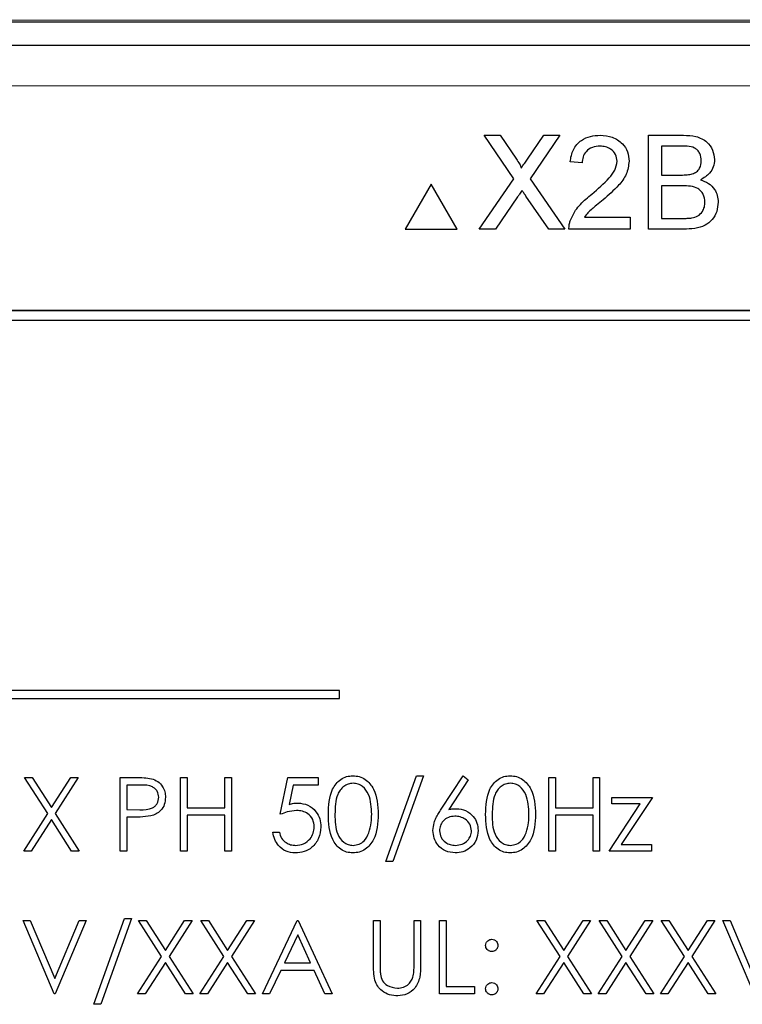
# Model space of a CAD drawing. Header units: millimetres. Extents: x 5 to 418, y 2 to 292.
# Tile 29 of 51: x 83 to 89, y 228 to 236. Entities that reach past the tile are written whole.
import ezdxf

# ---------------------------------------------------------------- set-up
doc = ezdxf.new("R2010")
doc.units = ezdxf.units.MM

msp = doc.modelspace()

# ---------------------------------------------------------------- linework, layer by layer
at = {"color": 7, "linetype": 'Continuous', "lineweight": 25}
for p, q in [((69.5463, 235.9912), (103.0609, 235.9912)), ((75.7978, 235.8017), (96.8094, 235.8017)), ((87.0942, 234.7114), (86.8501, 235.0655)), ((86.8501, 235.0655), (86.9804, 235.0655)), ((86.9804, 235.0655), (87.1141, 234.8714)), ((87.204, 234.8712), (87.3373, 235.0655)), ((87.4694, 235.0655), (87.2253, 234.7101)), ((87.3373, 235.0655), (87.4694, 235.0655)), ((88.1921, 235.0655), (88.4792, 235.0655)), ((88.1921, 234.2988), (88.1921, 235.0655)), ((88.3002, 234.977), (88.3002, 234.7411)), ((88.4463, 234.977), (88.3002, 234.977)), ((87.6515, 234.8394), (87.5532, 234.8493)), ((86.8108, 234.2988), (87.0942, 234.7114)), ((87.2253, 234.7101), (87.5087, 234.2988)), ((88.3002, 234.7411), (88.4583, 234.7411)), ((86.4179, 234.6655), (86.2062, 234.2988)), ((86.6296, 234.2988), (86.4179, 234.6655)), ((88.3002, 234.6527), (88.3002, 234.3873)), ((88.4692, 234.6527), (88.3002, 234.6527)), ((87.1241, 234.5627), (86.9428, 234.2988)), ((87.3783, 234.2988), (87.1917, 234.5698)), ((87.6696, 234.3971), (88.0447, 234.3971)), ((88.0447, 234.3971), (88.0447, 234.2988)), ((88.3002, 234.3873), (88.4816, 234.3873)), ((86.2062, 234.2988), (86.6296, 234.2988)), ((86.9428, 234.2988), (86.8108, 234.2988)), ((87.5087, 234.2988), (87.3783, 234.2988)), ((88.0447, 234.2988), (87.5434, 234.2988)), ((88.4799, 234.2988), (88.1921, 234.2988)), ((94.7203, 233.635), (77.8869, 233.635)), ((94.7203, 233.6327), (77.8869, 233.6327)), ((94.6393, 233.554), (77.9726, 233.554)), ((85.6705, 230.5329), (78.3371, 230.5329)), ((85.6705, 230.4663), (85.6705, 230.5329)), ((78.3371, 230.4663), (85.6705, 230.4663)), ((83.0975, 229.8212), (83.1597, 229.8212)), ((83.2858, 229.5272), (83.0975, 229.8212)), ((83.1597, 229.8212), (83.3168, 229.5757)), ((83.3168, 229.5757), (83.4739, 229.8212)), ((83.536, 229.8212), (83.3479, 229.5272)), ((83.4739, 229.8212), (83.536, 229.8212)), ((83.8783, 229.8212), (83.996, 229.8212)), ((83.8783, 229.2212), (83.8783, 229.8212)), ((84.3706, 229.8212), (84.4245, 229.8212)), ((84.3706, 229.2212), (84.3706, 229.8212)), ((84.4245, 229.8212), (84.4245, 229.575)), ((84.7322, 229.8212), (84.786, 229.8212)), ((84.7322, 229.575), (84.7322, 229.8212)), ((84.786, 229.8212), (84.786, 229.2212)), ((85.186, 229.5212), (85.2475, 229.8212)), ((85.2475, 229.8212), (85.4937, 229.8212)), ((85.4937, 229.8212), (85.4937, 229.7596)), ((86.0475, 229.1366), (86.2985, 229.8366)), ((86.3552, 229.8366), (86.1043, 229.1366)), ((86.2985, 229.8366), (86.3552, 229.8366)), ((86.4992, 229.5628), (86.6783, 229.8366)), ((86.7198, 229.804), (86.5612, 229.5616)), ((86.6783, 229.8366), (86.7198, 229.804)), ((87.3783, 229.8212), (87.4322, 229.8212)), ((87.3783, 229.2212), (87.3783, 229.8212)), ((87.4322, 229.8212), (87.4322, 229.575)), ((87.7399, 229.575), (87.7399, 229.8212)), ((87.7399, 229.8212), (87.7937, 229.8212)), ((87.7937, 229.8212), (87.7937, 229.2212)), ((84.0419, 229.7596), (83.9322, 229.7596)), ((83.9322, 229.7596), (83.9322, 229.5596)), ((85.2896, 229.7596), (85.2573, 229.6018)), ((85.4937, 229.7596), (85.2896, 229.7596)), ((87.8937, 229.6596), (88.2245, 229.6596)), ((87.8937, 229.6058), (87.8937, 229.6596)), ((88.2245, 229.6596), (87.9694, 229.275)), ((83.9322, 229.5596), (84.0372, 229.5583)), ((84.4245, 229.575), (84.7322, 229.575)), ((87.4322, 229.575), (87.7399, 229.575)), ((87.8706, 229.2212), (88.1258, 229.6058)), ((88.1258, 229.6058), (87.8937, 229.6058)), ((83.0899, 229.2212), (83.2858, 229.5272)), ((83.3168, 229.4786), (83.152, 229.2212)), ((83.4816, 229.2212), (83.3168, 229.4786)), ((83.3479, 229.5272), (83.5437, 229.2212)), ((83.9751, 229.4981), (83.9322, 229.4981)), ((83.9322, 229.4981), (83.9322, 229.2212)), ((84.7322, 229.5135), (84.4245, 229.5135)), ((84.4245, 229.5135), (84.4245, 229.2212)), ((84.7322, 229.2212), (84.7322, 229.5135)), ((87.7399, 229.5135), (87.4322, 229.5135)), ((87.4322, 229.5135), (87.4322, 229.2212)), ((87.7399, 229.2212), (87.7399, 229.5135)), ((85.1245, 229.375), (85.1783, 229.375)), ((83.152, 229.2212), (83.0899, 229.2212)), ((83.5437, 229.2212), (83.4816, 229.2212)), ((83.9322, 229.2212), (83.8783, 229.2212)), ((84.4245, 229.2212), (84.3706, 229.2212)), ((84.786, 229.2212), (84.7322, 229.2212)), ((87.4322, 229.2212), (87.3783, 229.2212)), ((87.7937, 229.2212), (87.7399, 229.2212)), ((88.2168, 229.2212), (87.8706, 229.2212)), ((87.9694, 229.275), (88.2168, 229.275)), ((88.2168, 229.275), (88.2168, 229.2212)), ((86.1043, 229.1366), (86.0475, 229.1366)), ((83.086, 228.6545), (83.1437, 228.6545)), ((83.3399, 228.0545), (83.086, 228.6545)), ((83.1437, 228.6545), (83.3437, 228.1817)), ((83.3437, 228.1817), (83.5437, 228.6545)), ((83.6014, 228.6545), (83.3475, 228.0545)), ((83.5437, 228.6545), (83.6014, 228.6545)), ((83.6629, 227.9699), (83.9139, 228.6699)), ((83.9706, 228.6699), (83.7197, 227.9699)), ((83.9139, 228.6699), (83.9706, 228.6699)), ((84.2165, 228.3605), (84.0283, 228.6545)), ((84.0283, 228.6545), (84.0905, 228.6545)), ((84.0905, 228.6545), (84.2475, 228.4091)), ((84.2475, 228.4091), (84.4046, 228.6545)), ((84.4668, 228.6545), (84.2787, 228.3605)), ((84.4046, 228.6545), (84.4668, 228.6545)), ((84.7242, 228.3605), (84.536, 228.6545)), ((84.536, 228.6545), (84.5981, 228.6545)), ((84.5981, 228.6545), (84.7552, 228.4091)), ((84.7552, 228.4091), (84.9123, 228.6545)), ((84.9745, 228.6545), (84.7864, 228.3605)), ((84.9123, 228.6545), (84.9745, 228.6545)), ((85.0399, 228.0545), (85.3245, 228.6545)), ((85.3245, 228.6545), (85.3322, 228.6545)), ((85.3322, 228.6545), (85.6091, 228.0545)), ((85.9475, 228.2921), (85.9475, 228.6545)), ((85.9475, 228.6545), (86.0014, 228.6545)), ((86.0014, 228.6545), (86.0014, 228.295)), ((86.2783, 228.295), (86.2783, 228.6545)), ((86.2783, 228.6545), (86.3322, 228.6545)), ((86.3322, 228.6545), (86.3322, 228.2921)), ((86.486, 228.6545), (86.5399, 228.6545)), ((86.486, 228.0545), (86.486, 228.6545)), ((86.5399, 228.6545), (86.5399, 228.116)), ((87.4704, 228.3605), (87.2822, 228.6545)), ((87.2822, 228.6545), (87.3443, 228.6545)), ((87.3443, 228.6545), (87.5014, 228.4091)), ((87.5014, 228.4091), (87.6585, 228.6545)), ((87.7206, 228.6545), (87.5325, 228.3605)), ((87.6585, 228.6545), (87.7206, 228.6545)), ((87.7899, 228.6545), (87.852, 228.6545)), ((87.9781, 228.3605), (87.7899, 228.6545)), ((87.852, 228.6545), (88.0091, 228.4091)), ((88.0091, 228.4091), (88.1662, 228.6545)), ((88.2283, 228.6545), (88.0402, 228.3605)), ((88.1662, 228.6545), (88.2283, 228.6545)), ((88.2975, 228.6545), (88.3597, 228.6545)), ((88.4858, 228.3605), (88.2975, 228.6545)), ((88.3597, 228.6545), (88.5168, 228.4091)), ((88.5168, 228.4091), (88.6739, 228.6545)), ((88.736, 228.6545), (88.5479, 228.3605)), ((88.6739, 228.6545), (88.736, 228.6545)), ((88.8014, 228.6545), (88.8591, 228.6545)), ((89.0552, 228.0545), (88.8014, 228.6545)), ((88.8591, 228.6545), (89.0591, 228.1817)), ((85.3277, 228.5376), (85.2191, 228.3084)), ((85.4335, 228.3084), (85.3277, 228.5376)), ((84.0206, 228.0545), (84.2165, 228.3605)), ((84.2787, 228.3605), (84.4745, 228.0545)), ((84.5283, 228.0545), (84.7242, 228.3605)), ((84.7864, 228.3605), (84.9822, 228.0545)), ((87.2745, 228.0545), (87.4704, 228.3605)), ((87.5325, 228.3605), (87.7283, 228.0545)), ((87.7822, 228.0545), (87.9781, 228.3605)), ((88.0402, 228.3605), (88.236, 228.0545)), ((88.2899, 228.0545), (88.4858, 228.3605)), ((88.5479, 228.3605), (88.7437, 228.0545)), ((84.2475, 228.312), (84.0828, 228.0545)), ((84.4123, 228.0545), (84.2475, 228.312)), ((84.7552, 228.312), (84.5905, 228.0545)), ((84.92, 228.0545), (84.7552, 228.312)), ((85.1899, 228.2468), (85.0986, 228.0545)), ((85.4618, 228.2468), (85.1899, 228.2468)), ((85.2191, 228.3084), (85.4335, 228.3084)), ((85.5506, 228.0545), (85.4618, 228.2468)), ((87.5014, 228.312), (87.3366, 228.0545)), ((87.6662, 228.0545), (87.5014, 228.312)), ((88.0091, 228.312), (87.8443, 228.0545)), ((88.1739, 228.0545), (88.0091, 228.312)), ((88.5168, 228.312), (88.352, 228.0545)), ((88.6816, 228.0545), (88.5168, 228.312)), ((86.5399, 228.116), (86.7706, 228.116)), ((86.7706, 228.116), (86.7706, 228.0545)), ((83.3475, 228.0545), (83.3399, 228.0545)), ((84.0828, 228.0545), (84.0206, 228.0545)), ((84.4745, 228.0545), (84.4123, 228.0545)), ((84.5905, 228.0545), (84.5283, 228.0545)), ((84.9822, 228.0545), (84.92, 228.0545)), ((85.0986, 228.0545), (85.0399, 228.0545)), ((85.6091, 228.0545), (85.5506, 228.0545)), ((86.7706, 228.0545), (86.486, 228.0545)), ((87.3366, 228.0545), (87.2745, 228.0545)), ((87.7283, 228.0545), (87.6662, 228.0545)), ((87.8443, 228.0545), (87.7822, 228.0545)), ((88.236, 228.0545), (88.1739, 228.0545)), ((88.352, 228.0545), (88.2899, 228.0545)), ((88.7437, 228.0545), (88.6816, 228.0545)), ((83.7197, 227.9699), (83.6629, 227.9699))]:
    msp.add_line(p, q, dxfattribs=at)
at = {"color": 7, "linetype": 'Continuous', "lineweight": 18}
msp.add_line((96.8094, 235.4684), (75.7978, 235.4684), dxfattribs=at)
msp.add_ellipse((86.3036, 230.4902), major_axis=(316, 0), ratio=0.017455, start_param=1.508752, end_param=1.632841, dxfattribs=at)
at = {"color": 7, "linetype": 'Continuous', "lineweight": 25}
for points, knots in [([(87.5532, 234.8493), (87.5589, 234.8833), (87.5702, 234.9511), (87.6361, 235.0263), (87.7184, 235.0611), (87.7721, 235.064), (87.799, 235.0655)], [0, 0, 0, 0, 0.280235, 0.558893, 0.779132, 1, 1, 1, 1]), ([(87.799, 235.0655), (87.8324, 235.0632), (87.8991, 235.0586), (87.979, 235.0055), (88.0278, 234.9325), (88.0325, 234.8801), (88.0349, 234.8539)], [0, 0, 0, 0, 0.280482, 0.559644, 0.779749, 1, 1, 1, 1]), ([(88.4792, 235.0655), (88.5132, 235.0644), (88.581, 235.0622), (88.6695, 235.02), (88.7221, 234.9465), (88.7292, 234.8933), (88.7327, 234.8668)], [0, 0, 0, 0, 0.281116, 0.560026, 0.780112, 1, 1, 1, 1]), ([(87.7968, 234.977), (87.7756, 234.9755), (87.7333, 234.9723), (87.6824, 234.9379), (87.6551, 234.8893), (87.6527, 234.8561), (87.6515, 234.8394)], [0, 0, 0, 0, 0.28041, 0.559489, 0.779375, 1, 1, 1, 1]), ([(87.9366, 234.853), (87.934, 234.8726), (87.9288, 234.9118), (87.889, 234.9528), (87.843, 234.9743), (87.8122, 234.9761), (87.7968, 234.977)], [0, 0, 0, 0, 0.2790799, 0.5586119, 0.7790431, 1, 1, 1, 1]), ([(88.6246, 234.8573), (88.6223, 234.8781), (88.6189, 234.9094), (88.5954, 234.9446), (88.5434, 234.9807), (88.4894, 234.9787), (88.4463, 234.977)], [0, 0, 0, 0, 0.249512, 0.375019, 0.500244, 1, 1, 1, 1]), ([(87.1141, 234.8714), (87.1227, 234.8583), (87.1347, 234.8402), (87.1495, 234.8162), (87.1525, 234.8042), (87.1539, 234.7983)], [0, 0, 0, 0, 0.561277, 0.781763, 1, 1, 1, 1]), ([(87.1539, 234.7983), (87.1633, 234.8119), (87.1799, 234.8362), (87.1966, 234.8605), (87.204, 234.8712)], [0, 0, 0, 0, 0.56, 1, 1, 1, 1]), ([(87.7305, 234.5856), (87.7795, 234.6275), (87.8477, 234.6858), (87.923, 234.777), (87.9321, 234.8277), (87.9366, 234.853)], [0, 0, 0, 0, 0.561313, 0.781386, 1, 1, 1, 1]), ([(88.0349, 234.8539), (88.0297, 234.8173), (88.0193, 234.7439), (87.9369, 234.6377), (87.8657, 234.5767), (87.8221, 234.5393)], [0, 0, 0, 0, 0.278741, 0.558834, 1, 1, 1, 1]), ([(88.5504, 234.7502), (88.5627, 234.7551), (88.5871, 234.765), (88.619, 234.8023), (88.6225, 234.8364), (88.6246, 234.8573)], [0, 0, 0, 0, 0.280869, 0.561063, 1, 1, 1, 1]), ([(88.7327, 234.8668), (88.7306, 234.847), (88.7262, 234.8074), (88.6892, 234.7441), (88.6448, 234.7179), (88.6177, 234.7018)], [0, 0, 0, 0, 0.280336, 0.5608, 1, 1, 1, 1]), ([(88.4583, 234.7411), (88.4757, 234.7412), (88.5067, 234.7412), (88.5371, 234.7474), (88.5504, 234.7502)], [0, 0, 0, 0, 0.560393, 1, 1, 1, 1]), ([(88.6177, 234.7018), (88.64, 234.6937), (88.6845, 234.6776), (88.7317, 234.6295), (88.7584, 234.5741), (88.7609, 234.537), (88.7622, 234.5185)], [0, 0, 0, 0, 0.280211, 0.55967, 0.779709, 1, 1, 1, 1]), ([(87.1602, 234.6154), (87.1534, 234.6056), (87.1413, 234.5881), (87.1294, 234.5704), (87.1241, 234.5627)], [0, 0, 0, 0, 0.5600016, 1, 1, 1, 1]), ([(87.1917, 234.5698), (87.1858, 234.5782), (87.1753, 234.5934), (87.1648, 234.6087), (87.1602, 234.6154)], [0, 0, 0, 0, 0.56, 1, 1, 1, 1]), ([(88.6541, 234.52), (88.6517, 234.5419), (88.6481, 234.5748), (88.6231, 234.6113), (88.5712, 234.6521), (88.5145, 234.6524), (88.4692, 234.6527)], [0, 0, 0, 0, 0.249802, 0.375546, 0.501154, 1, 1, 1, 1]), ([(87.5537, 234.367), (87.5667, 234.3968), (87.5881, 234.4458), (87.6364, 234.5026), (87.6817, 234.5461), (87.7142, 234.5724), (87.7305, 234.5856)], [0, 0, 0, 0, 0.339411, 0.559525, 0.779752, 1, 1, 1, 1]), ([(87.8221, 234.5393), (87.8039, 234.5243), (87.7737, 234.4994), (87.7322, 234.4644), (87.6976, 234.4338), (87.679, 234.4094), (87.6696, 234.3971)], [0, 0, 0, 0, 0.340038, 0.560063, 0.78009, 1, 1, 1, 1]), ([(88.7622, 234.5185), (88.7598, 234.4932), (88.755, 234.4426), (88.7177, 234.3742), (88.6285, 234.3045), (88.5412, 234.3012), (88.4799, 234.2988)], [0, 0, 0, 0, 0.187143, 0.374319, 0.560786, 1, 1, 1, 1]), ([(88.5472, 234.391), (88.5641, 234.3952), (88.5977, 234.4035), (88.6333, 234.4384), (88.6516, 234.4794), (88.6533, 234.5064), (88.6541, 234.52)], [0, 0, 0, 0, 0.28029, 0.559018, 0.779402, 1, 1, 1, 1]), ([(87.5434, 234.2988), (87.5437, 234.3118), (87.5442, 234.335), (87.5508, 234.3573), (87.5537, 234.367)], [0, 0, 0, 0, 0.559956, 1, 1, 1, 1]), ([(88.4816, 234.3873), (88.4939, 234.3873), (88.5158, 234.3872), (88.5376, 234.3898), (88.5472, 234.391)], [0, 0, 0, 0, 0.560099, 1, 1, 1, 1]), ([(83.996, 229.8212), (84.0216, 229.8213), (84.0674, 229.8214), (84.1127, 229.815), (84.1326, 229.8122)], [0, 0, 0, 0, 0.560314, 1, 1, 1, 1]), ([(84.1326, 229.8122), (84.1509, 229.8056), (84.1873, 229.7924), (84.225, 229.7518), (84.2449, 229.7057), (84.2467, 229.6754), (84.2475, 229.6602)], [0, 0, 0, 0, 0.279705, 0.559381, 0.779509, 1, 1, 1, 1]), ([(85.5783, 229.5209), (85.5806, 229.5926), (85.5835, 229.6822), (85.6395, 229.7724), (85.6784, 229.8082), (85.7263, 229.8323), (85.7614, 229.8351), (85.7789, 229.8366)], [0, 0, 0, 0, 0.498702, 0.624177, 0.749467, 0.874745, 1, 1, 1, 1]), ([(85.7807, 229.775), (85.767, 229.7736), (85.7394, 229.7709), (85.703, 229.7498), (85.6738, 229.7203), (85.6341, 229.6472), (85.633, 229.5772), (85.6322, 229.5212)], [0, 0, 0, 0, 0.125139, 0.250418, 0.375519, 0.500847, 1, 1, 1, 1]), ([(85.7789, 229.8366), (85.7966, 229.8351), (85.8319, 229.8323), (85.8963, 229.801), (85.9774, 229.7009), (85.9826, 229.5929), (85.986, 229.5209)], [0, 0, 0, 0, 0.1256, 0.251197, 0.500581, 1, 1, 1, 1]), ([(85.9322, 229.5212), (85.9299, 229.5769), (85.9266, 229.6603), (85.8705, 229.7428), (85.8219, 229.7707), (85.7944, 229.7736), (85.7807, 229.775)], [0, 0, 0, 0, 0.500072, 0.749021, 0.874598, 1, 1, 1, 1]), ([(86.8629, 229.5209), (86.8653, 229.5926), (86.8682, 229.6822), (86.9241, 229.7724), (86.963, 229.8082), (87.0109, 229.8323), (87.046, 229.8351), (87.0635, 229.8366)], [0, 0, 0, 0, 0.498702, 0.624177, 0.749467, 0.874745, 1, 1, 1, 1]), ([(87.0653, 229.775), (87.0516, 229.7736), (87.0241, 229.7709), (86.9876, 229.7498), (86.9585, 229.7203), (86.9188, 229.6472), (86.9177, 229.5772), (86.9168, 229.5212)], [0, 0, 0, 0, 0.125139, 0.250418, 0.375519, 0.500847, 1, 1, 1, 1]), ([(87.0635, 229.8366), (87.0812, 229.8351), (87.1165, 229.8323), (87.1809, 229.801), (87.262, 229.7009), (87.2672, 229.5929), (87.2706, 229.5209)], [0, 0, 0, 0, 0.1256, 0.251197, 0.500581, 1, 1, 1, 1]), ([(87.2168, 229.5212), (87.2146, 229.5769), (87.2112, 229.6603), (87.1551, 229.7428), (87.1065, 229.7707), (87.0791, 229.7736), (87.0653, 229.775)], [0, 0, 0, 0, 0.500072, 0.749021, 0.874598, 1, 1, 1, 1]), ([(84.1937, 229.66), (84.191, 229.6772), (84.1869, 229.7031), (84.1648, 229.7302), (84.1224, 229.7606), (84.0777, 229.76), (84.0419, 229.7596)], [0, 0, 0, 0, 0.248969, 0.374729, 0.500383, 1, 1, 1, 1]), ([(84.0372, 229.5583), (84.0738, 229.5582), (84.1195, 229.558), (84.1638, 229.588), (84.1869, 229.6156), (84.191, 229.6423), (84.1937, 229.66)], [0, 0, 0, 0, 0.499721, 0.62535, 0.751083, 1, 1, 1, 1]), ([(84.2475, 229.6602), (84.2461, 229.6404), (84.2433, 229.6009), (84.2132, 229.5528), (84.1723, 229.5217), (84.1427, 229.5125), (84.1278, 229.508)], [0, 0, 0, 0, 0.280099, 0.559324, 0.779458, 1, 1, 1, 1]), ([(85.2573, 229.6018), (85.2703, 229.6054), (85.2934, 229.6118), (85.3174, 229.613), (85.328, 229.6135)], [0, 0, 0, 0, 0.560064, 1, 1, 1, 1]), ([(85.328, 229.6135), (85.3566, 229.6104), (85.414, 229.6044), (85.4771, 229.5503), (85.5122, 229.4847), (85.5153, 229.4397), (85.5168, 229.4172)], [0, 0, 0, 0, 0.279688, 0.559025, 0.779292, 1, 1, 1, 1]), ([(85.3182, 229.5519), (85.2928, 229.5493), (85.2474, 229.5446), (85.2048, 229.5283), (85.186, 229.5212)], [0, 0, 0, 0, 0.5594162, 1, 1, 1, 1]), ([(85.4629, 229.4195), (85.4607, 229.4402), (85.4563, 229.4817), (85.4158, 229.5268), (85.3669, 229.5491), (85.3345, 229.551), (85.3182, 229.5519)], [0, 0, 0, 0, 0.279539, 0.558617, 0.779047, 1, 1, 1, 1]), ([(86.4322, 229.3885), (86.4343, 229.4099), (86.4378, 229.4453), (86.4568, 229.491), (86.4766, 229.5277), (86.4917, 229.5511), (86.4992, 229.5628)], [0, 0, 0, 0, 0.339374, 0.559486, 0.779731, 1, 1, 1, 1]), ([(86.5612, 229.5616), (86.5728, 229.5634), (86.5934, 229.5666), (86.6142, 229.5671), (86.6234, 229.5673)], [0, 0, 0, 0, 0.55991, 1, 1, 1, 1]), ([(86.6234, 229.5673), (86.6497, 229.5643), (86.7023, 229.5583), (86.7608, 229.5102), (86.7962, 229.4515), (86.7997, 229.4102), (86.8014, 229.3896)], [0, 0, 0, 0, 0.279638, 0.559326, 0.779527, 1, 1, 1, 1]), ([(84.1278, 229.508), (84.0994, 229.5044), (84.0487, 229.498), (83.9976, 229.4981), (83.9751, 229.4981)], [0, 0, 0, 0, 0.559694, 1, 1, 1, 1]), ([(85.7789, 229.2058), (85.7614, 229.2072), (85.7264, 229.2101), (85.6627, 229.2415), (85.5839, 229.3423), (85.5805, 229.4494), (85.5783, 229.5209)], [0, 0, 0, 0, 0.125551, 0.25109, 0.50025, 1, 1, 1, 1]), ([(85.6322, 229.5212), (85.6326, 229.4651), (85.6333, 229.3811), (85.6909, 229.2992), (85.7395, 229.2718), (85.767, 229.2688), (85.7807, 229.2673)], [0, 0, 0, 0, 0.500291, 0.749086, 0.874606, 1, 1, 1, 1]), ([(85.986, 229.5209), (85.9827, 229.4489), (85.9776, 229.341), (85.8961, 229.2415), (85.8319, 229.2101), (85.7966, 229.2072), (85.7789, 229.2058)], [0, 0, 0, 0, 0.499407, 0.748743, 0.874372, 1, 1, 1, 1]), ([(85.9094, 229.3703), (85.9171, 229.398), (85.9307, 229.4474), (85.9317, 229.4986), (85.9322, 229.5212)], [0, 0, 0, 0, 0.5595988, 1, 1, 1, 1]), ([(86.6121, 229.5058), (86.5938, 229.5042), (86.5573, 229.5011), (86.5154, 229.4695), (86.4899, 229.4292), (86.4873, 229.4006), (86.486, 229.3863)], [0, 0, 0, 0, 0.280127, 0.559515, 0.779719, 1, 1, 1, 1]), ([(86.7475, 229.3863), (86.7448, 229.4051), (86.7392, 229.4428), (86.6999, 229.4807), (86.6565, 229.5027), (86.6269, 229.5047), (86.6121, 229.5058)], [0, 0, 0, 0, 0.278754, 0.558605, 0.779147, 1, 1, 1, 1]), ([(87.0635, 229.2058), (87.046, 229.2072), (87.011, 229.2101), (86.9473, 229.2415), (86.8685, 229.3423), (86.8651, 229.4494), (86.8629, 229.5209)], [0, 0, 0, 0, 0.125551, 0.25109, 0.50025, 1, 1, 1, 1]), ([(86.9168, 229.5212), (86.9172, 229.4651), (86.9179, 229.3811), (86.9755, 229.2992), (87.0242, 229.2718), (87.0516, 229.2688), (87.0653, 229.2673)], [0, 0, 0, 0, 0.500291, 0.749086, 0.874606, 1, 1, 1, 1]), ([(87.2706, 229.5209), (87.2673, 229.4489), (87.2622, 229.341), (87.1807, 229.2415), (87.1165, 229.2101), (87.0812, 229.2072), (87.0635, 229.2058)], [0, 0, 0, 0, 0.499407, 0.748743, 0.874372, 1, 1, 1, 1]), ([(87.1941, 229.3703), (87.2017, 229.398), (87.2154, 229.4474), (87.2163, 229.4986), (87.2168, 229.5212)], [0, 0, 0, 0, 0.559599, 1, 1, 1, 1]), ([(85.3075, 229.2058), (85.2818, 229.2084), (85.2304, 229.2137), (85.1722, 229.2596), (85.1363, 229.3156), (85.1284, 229.3552), (85.1245, 229.375)], [0, 0, 0, 0, 0.279625, 0.559019, 0.77938, 1, 1, 1, 1]), ([(85.1783, 229.375), (85.183, 229.3581), (85.1922, 229.3242), (85.2289, 229.2899), (85.2697, 229.2708), (85.297, 229.2685), (85.3106, 229.2673)], [0, 0, 0, 0, 0.28005, 0.559166, 0.779583, 1, 1, 1, 1]), ([(85.5168, 229.4172), (85.5133, 229.3861), (85.5062, 229.3239), (85.4523, 229.2515), (85.3811, 229.2114), (85.332, 229.2076), (85.3075, 229.2058)], [0, 0, 0, 0, 0.279864, 0.559271, 0.779424, 1, 1, 1, 1]), ([(85.3106, 229.2673), (85.3331, 229.27), (85.3781, 229.2752), (85.4282, 229.3163), (85.4587, 229.3664), (85.4615, 229.4018), (85.4629, 229.4195)], [0, 0, 0, 0, 0.279617, 0.559357, 0.779559, 1, 1, 1, 1]), ([(86.6139, 229.2058), (86.587, 229.209), (86.5334, 229.2154), (86.4728, 229.2642), (86.4384, 229.3253), (86.4342, 229.3674), (86.4322, 229.3885)], [0, 0, 0, 0, 0.27967, 0.559085, 0.779558, 1, 1, 1, 1]), ([(86.486, 229.3863), (86.4886, 229.3679), (86.4937, 229.331), (86.5312, 229.2929), (86.5734, 229.2706), (86.6023, 229.2684), (86.6168, 229.2673)], [0, 0, 0, 0, 0.279059, 0.55882, 0.779303, 1, 1, 1, 1]), ([(86.8014, 229.3896), (86.7983, 229.3621), (86.7921, 229.3072), (86.7409, 229.2464), (86.6784, 229.2119), (86.6354, 229.2078), (86.6139, 229.2058)], [0, 0, 0, 0, 0.279631, 0.55896, 0.779478, 1, 1, 1, 1]), ([(86.6168, 229.2673), (86.6352, 229.2692), (86.672, 229.2729), (86.7148, 229.3036), (86.743, 229.3429), (86.746, 229.3718), (86.7475, 229.3863)], [0, 0, 0, 0, 0.280018, 0.559853, 0.779987, 1, 1, 1, 1]), ([(85.7807, 229.2673), (85.7971, 229.2694), (85.8299, 229.2735), (85.8805, 229.3077), (85.8985, 229.3466), (85.9094, 229.3703)], [0, 0, 0, 0, 0.280257, 0.560781, 1, 1, 1, 1]), ([(87.0653, 229.2673), (87.0817, 229.2694), (87.1145, 229.2735), (87.1652, 229.3077), (87.1831, 229.3466), (87.1941, 229.3703)], [0, 0, 0, 0, 0.280257, 0.560781, 1, 1, 1, 1]), ([(86.8629, 228.4507), (86.8638, 228.458), (86.8657, 228.4727), (86.8792, 228.489), (86.8956, 228.499), (86.9072, 228.5001), (86.9129, 228.5007)], [0, 0, 0, 0, 0.279585, 0.559454, 0.779697, 1, 1, 1, 1]), ([(86.9129, 228.5007), (86.9203, 228.4998), (86.9351, 228.4981), (86.9513, 228.4844), (86.9616, 228.4681), (86.9625, 228.4565), (86.9629, 228.4507)], [0, 0, 0, 0, 0.279602, 0.559212, 0.779475, 1, 1, 1, 1]), ([(86.9129, 228.4007), (86.9056, 228.4015), (86.8908, 228.4032), (86.8745, 228.4169), (86.8645, 228.4333), (86.8634, 228.4449), (86.8629, 228.4507)], [0, 0, 0, 0, 0.279647, 0.559299, 0.779615, 1, 1, 1, 1]), ([(86.9629, 228.4507), (86.9621, 228.4433), (86.9604, 228.4285), (86.9467, 228.4123), (86.9304, 228.4021), (86.9187, 228.4011), (86.9129, 228.4007)], [0, 0, 0, 0, 0.279517, 0.559326, 0.779544, 1, 1, 1, 1]), ([(85.9582, 228.1657), (85.9544, 228.1891), (85.9475, 228.231), (85.9475, 228.2734), (85.9475, 228.2921)], [0, 0, 0, 0, 0.559499, 1, 1, 1, 1]), ([(86.0014, 228.295), (86.0013, 228.2801), (86.0012, 228.2535), (86.003, 228.2269), (86.0038, 228.2152)], [0, 0, 0, 0, 0.560124, 1, 1, 1, 1]), ([(86.3322, 228.2921), (86.3317, 228.2587), (86.3306, 228.1922), (86.2944, 228.1036), (86.2246, 228.0476), (86.172, 228.0419), (86.1457, 228.0391)], [0, 0, 0, 0, 0.281655, 0.560111, 0.78008, 1, 1, 1, 1]), ([(86.2722, 228.2019), (86.2745, 228.2192), (86.2785, 228.2501), (86.2784, 228.2813), (86.2783, 228.295)], [0, 0, 0, 0, 0.559624, 1, 1, 1, 1]), ([(86.1457, 228.0391), (86.123, 228.0407), (86.0774, 228.0438), (86.02, 228.0736), (85.9779, 228.1156), (85.9648, 228.149), (85.9582, 228.1657)], [0, 0, 0, 0, 0.280221, 0.559914, 0.779952, 1, 1, 1, 1]), ([(86.0038, 228.2152), (86.0076, 228.1969), (86.0152, 228.1602), (86.0666, 228.1131), (86.1139, 228.1054), (86.1427, 228.1007)], [0, 0, 0, 0, 0.281057, 0.560821, 1, 1, 1, 1]), ([(86.1427, 228.1007), (86.1593, 228.1024), (86.1924, 228.106), (86.2324, 228.1314), (86.2597, 228.1648), (86.268, 228.1895), (86.2722, 228.2019)], [0, 0, 0, 0, 0.279787, 0.559377, 0.779569, 1, 1, 1, 1]), ([(86.8629, 228.0968), (86.8638, 228.1042), (86.8656, 228.1189), (86.8791, 228.1353), (86.8955, 228.1453), (86.9071, 228.1463), (86.9129, 228.1468)], [0, 0, 0, 0, 0.279576, 0.559284, 0.779552, 1, 1, 1, 1]), ([(86.9129, 228.0468), (86.9056, 228.0477), (86.8909, 228.0495), (86.8746, 228.0631), (86.8645, 228.0795), (86.8635, 228.091), (86.8629, 228.0968)], [0, 0, 0, 0, 0.2795812, 0.5591432, 0.7795754, 1, 1, 1, 1]), ([(86.9129, 228.1468), (86.9203, 228.146), (86.9351, 228.1443), (86.9513, 228.1305), (86.9616, 228.1143), (86.9625, 228.1026), (86.9629, 228.0968)], [0, 0, 0, 0, 0.2796016, 0.559212, 0.7794752, 1, 1, 1, 1]), ([(86.9629, 228.0968), (86.9621, 228.0894), (86.9603, 228.0747), (86.9467, 228.0584), (86.9303, 228.0484), (86.9187, 228.0473), (86.9129, 228.0468)], [0, 0, 0, 0, 0.279469, 0.559358, 0.779674, 1, 1, 1, 1])]:
    msp.add_open_spline(points, degree=3, knots=knots, dxfattribs=at)

doc.saveas('drawing.dxf')
